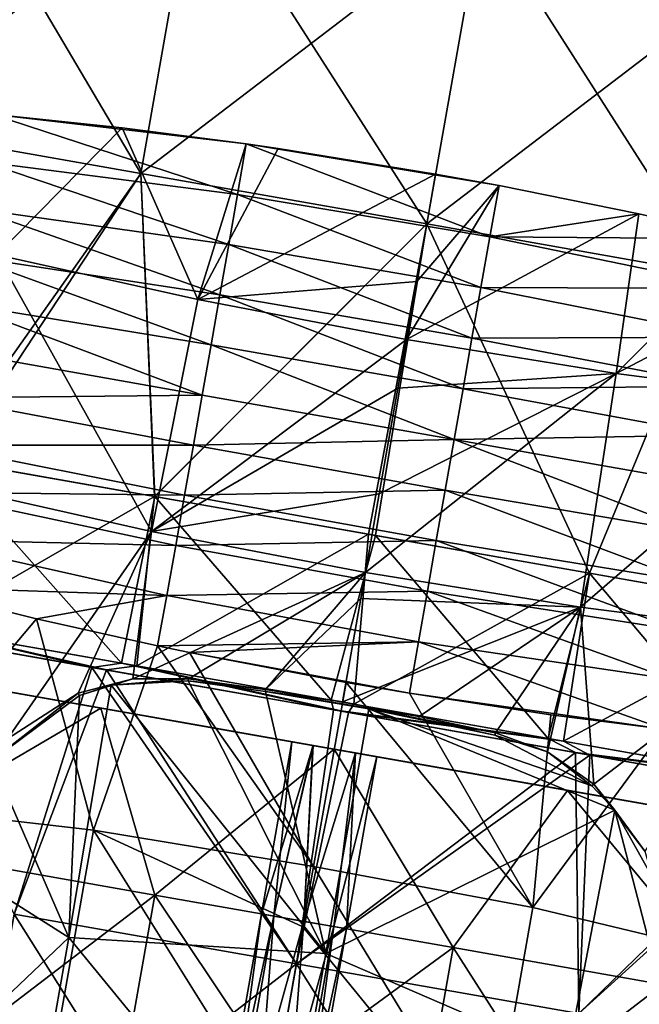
# Model space of a CAD drawing. Extents: x -65 to 803, y -691 to 80.
# Tile 218 of 256: x 669 to 690, y -463 to -429. Entities that reach past the tile are written whole.
import ezdxf

# ---------------------------------------------------------------- set-up
doc = ezdxf.new("R2010")
doc.units = 0
doc.header["$LTSCALE"] = 101.851852
for name, color, linetype in [('1', 7, 'CONTINUOUS'), ('11', 7, 'CONTINUOUS'), ('12', 7, 'CONTINUOUS'), ('13', 7, 'CONTINUOUS'), ('14', 7, 'CONTINUOUS'), ('15', 7, 'CONTINUOUS'), ('17', 7, 'CONTINUOUS'), ('19', 7, 'CONTINUOUS'), ('2', 7, 'CONTINUOUS'), ('20', 7, 'CONTINUOUS'), ('3', 7, 'CONTINUOUS'), ('4', 7, 'CONTINUOUS'), ('48', 7, 'CONTINUOUS'), ('49', 7, 'CONTINUOUS'), ('5', 7, 'CONTINUOUS'), ('50', 7, 'CONTINUOUS'), ('51', 7, 'CONTINUOUS'), ('53', 7, 'CONTINUOUS'), ('6', 7, 'CONTINUOUS'), ('7', 7, 'CONTINUOUS'), ('8', 7, 'CONTINUOUS')]:
    doc.layers.add(name, color=color, linetype=linetype)

msp = doc.modelspace()

# ---------------------------------------------------------------- linework, layer by layer
at = {"layer": '1', "linetype": 'CONTINUOUS'}
for points in [[(663.268, -449.859, 34.606), (671.233, -451.264, 37.484), (665.338, -449.9, 35.558), (663.268, -449.859, 34.606)], [(665.338, -449.9, 35.558), (671.233, -451.264, 37.484), (672.261, -451.121, 37.728), (665.338, -449.9, 35.558)], [(671.233, -451.264, 37.484), (679.627, -452.744, 38.499), (672.261, -451.121, 37.728), (671.233, -451.264, 37.484)], [(672.261, -451.121, 37.728), (679.627, -452.744, 38.499), (679.549, -452.406, 38.524), (672.261, -451.121, 37.728)], [(679.549, -452.406, 38.524), (679.627, -452.744, 38.499), (687.083, -453.734, 37.837), (679.549, -452.406, 38.524)], [(679.627, -452.744, 38.499), (688.034, -454.226, 37.6), (687.083, -453.734, 37.837), (679.627, -452.744, 38.499)], [(687.083, -453.734, 37.837), (688.034, -454.226, 37.6), (694.458, -455.035, 35.593), (687.083, -453.734, 37.837)], [(688.034, -454.226, 37.6), (696.036, -455.637, 34.832), (694.458, -455.035, 35.593), (688.034, -454.226, 37.6)]]:
    msp.add_3dface(points, dxfattribs=at)
at = {"layer": '11', "linetype": 'CONTINUOUS'}
for points in [[(663.848, -451.319, 33.339), (671.543, -452.676, 36.072), (663.461, -457.419, 33.656), (663.848, -451.319, 33.339)], [(663.461, -457.419, 33.656), (671.543, -452.676, 36.072), (673.412, -459.173, 36.623), (663.461, -457.419, 33.656)], [(671.543, -452.676, 36.072), (679.65, -454.106, 37), (673.412, -459.173, 36.623), (671.543, -452.676, 36.072)], [(673.412, -459.173, 36.623), (679.65, -454.106, 37), (683.783, -461.002, 36.623), (673.412, -459.173, 36.623)], [(679.65, -454.106, 37), (687.763, -455.536, 36.072), (683.783, -461.002, 36.623), (679.65, -454.106, 37)], [(683.783, -461.002, 36.623), (687.763, -455.536, 36.072), (693.734, -462.757, 33.656), (683.783, -461.002, 36.623)], [(687.763, -455.536, 36.072), (695.464, -456.894, 33.335), (693.734, -462.757, 33.656), (687.763, -455.536, 36.072)], [(663.461, -457.419, 33.656), (673.412, -459.173, 36.623), (661.554, -468.231, 33.656), (663.461, -457.419, 33.656)], [(661.554, -468.231, 33.656), (673.412, -459.173, 36.623), (671.505, -469.986, 36.623), (661.554, -468.231, 33.656)], [(673.412, -459.173, 36.623), (683.783, -461.002, 36.623), (671.505, -469.986, 36.623), (673.412, -459.173, 36.623)], [(671.505, -469.986, 36.623), (683.783, -461.002, 36.623), (681.877, -471.814, 36.623), (671.505, -469.986, 36.623)], [(683.783, -461.002, 36.623), (693.734, -462.757, 33.656), (681.877, -471.814, 36.623), (683.783, -461.002, 36.623)], [(681.877, -471.814, 36.623), (693.734, -462.757, 33.656), (691.828, -473.569, 33.656), (681.877, -471.814, 36.623)]]:
    msp.add_3dface(points, dxfattribs=at)
at = {"layer": '12', "linetype": 'CONTINUOUS'}
for points in [[(663.84, -451.318, -33.335), (663.461, -457.419, -33.656), (671.542, -452.676, -36.072), (663.84, -451.318, -33.335)], [(663.461, -457.419, -33.656), (673.412, -459.173, -36.623), (671.542, -452.676, -36.072), (663.461, -457.419, -33.656)], [(671.542, -452.676, -36.072), (673.412, -459.173, -36.623), (679.655, -454.107, -37), (671.542, -452.676, -36.072)], [(673.412, -459.173, -36.623), (683.783, -461.002, -36.623), (679.655, -454.107, -37), (673.412, -459.173, -36.623)], [(679.655, -454.107, -37), (683.783, -461.002, -36.623), (687.761, -455.536, -36.072), (679.655, -454.107, -37)], [(683.783, -461.002, -36.623), (693.734, -462.757, -33.656), (687.761, -455.536, -36.072), (683.783, -461.002, -36.623)], [(687.761, -455.536, -36.072), (693.734, -462.757, -33.656), (695.456, -456.893, -33.339), (687.761, -455.536, -36.072)], [(671.505, -469.986, -36.623), (663.461, -457.419, -33.656), (661.554, -468.231, -33.656), (671.505, -469.986, -36.623)], [(673.412, -459.173, -36.623), (663.461, -457.419, -33.656), (671.505, -469.986, -36.623), (673.412, -459.173, -36.623)], [(681.877, -471.814, -36.623), (673.412, -459.173, -36.623), (671.505, -469.986, -36.623), (681.877, -471.814, -36.623)], [(683.783, -461.002, -36.623), (673.412, -459.173, -36.623), (681.877, -471.814, -36.623), (683.783, -461.002, -36.623)], [(691.828, -473.569, -33.656), (683.783, -461.002, -36.623), (681.877, -471.814, -36.623), (691.828, -473.569, -33.656)], [(693.734, -462.757, -33.656), (683.783, -461.002, -36.623), (691.828, -473.569, -33.656), (693.734, -462.757, -33.656)]]:
    msp.add_3dface(points, dxfattribs=at)
at = {"layer": '13', "linetype": 'CONTINUOUS'}
for points in [[(658.521, -450.38, 17.884), (664.365, -451.411, 6.905), (669.086, -452.243, 17.884), (658.521, -450.38, 17.884)], [(658.521, -450.38, 17.884), (669.086, -452.243, 17.884), (665.984, -451.696, 28.863), (658.521, -450.38, 17.884)], [(663.84, -451.318, -33.335), (671.542, -452.676, -36.072), (664.309, -451.401, -26.032), (663.84, -451.318, -33.335)], [(671.543, -452.676, 36.072), (663.848, -451.319, 33.339), (665.984, -451.696, 28.863), (671.543, -452.676, 36.072)], [(664.23, -451.387, -4.074), (674.511, -453.2, -4.074), (664.365, -451.411, 6.905), (664.23, -451.387, -4.074)], [(674.511, -453.2, -4.074), (664.23, -451.387, -4.074), (665.435, -451.599, -15.053), (674.511, -453.2, -4.074)], [(671.542, -452.676, -36.072), (674.538, -453.204, -26.032), (664.309, -451.401, -26.032), (671.542, -452.676, -36.072)], [(674.538, -453.204, -26.032), (665.435, -451.599, -15.053), (664.309, -451.401, -26.032), (674.538, -453.204, -26.032)], [(664.365, -451.411, 6.905), (674.511, -453.2, -4.074), (674.557, -453.208, 6.905), (664.365, -451.411, 6.905)], [(664.365, -451.411, 6.905), (674.557, -453.208, 6.905), (669.086, -452.243, 17.884), (664.365, -451.411, 6.905)], [(674.913, -453.27, -15.053), (674.511, -453.2, -4.074), (665.435, -451.599, -15.053), (674.913, -453.27, -15.053)], [(674.913, -453.27, -15.053), (665.435, -451.599, -15.053), (674.538, -453.204, -26.032), (674.913, -453.27, -15.053)], [(671.543, -452.676, 36.072), (665.984, -451.696, 28.863), (675.097, -453.303, 28.863), (671.543, -452.676, 36.072)], [(665.984, -451.696, 28.863), (669.086, -452.243, 17.884), (675.097, -453.303, 28.863), (665.984, -451.696, 28.863)], [(669.086, -452.243, 17.884), (674.557, -453.208, 6.905), (679.652, -454.106, 17.884), (669.086, -452.243, 17.884)], [(669.086, -452.243, 17.884), (679.652, -454.106, 17.884), (675.097, -453.303, 28.863), (669.086, -452.243, 17.884)], [(671.542, -452.676, -36.072), (679.655, -454.107, -37), (674.538, -453.204, -26.032), (671.542, -452.676, -36.072)], [(679.65, -454.106, 37), (671.543, -452.676, 36.072), (675.097, -453.303, 28.863), (679.65, -454.106, 37)], [(684.793, -455.013, -4.074), (674.511, -453.2, -4.074), (684.391, -454.942, -15.053), (684.793, -455.013, -4.074)], [(674.511, -453.2, -4.074), (684.793, -455.013, -4.074), (678.917, -453.977, -1.301), (674.511, -453.2, -4.074)], [(674.557, -453.208, 6.905), (674.511, -453.2, -4.074), (678.175, -453.846), (674.557, -453.208, 6.905)], [(684.391, -454.942, -15.053), (674.511, -453.2, -4.074), (674.913, -453.27, -15.053), (684.391, -454.942, -15.053)], [(678.175, -453.846), (674.511, -453.2, -4.074), (678.917, -453.977, -1.301), (678.175, -453.846)], [(679.655, -454.107, -37), (684.766, -455.008, -26.032), (674.538, -453.204, -26.032), (679.655, -454.107, -37)], [(684.766, -455.008, -26.032), (674.913, -453.27, -15.053), (674.538, -453.204, -26.032), (684.766, -455.008, -26.032)], [(674.557, -453.208, 6.905), (684.749, -455.005, 6.905), (679.652, -454.106, 17.884), (674.557, -453.208, 6.905)], [(684.749, -455.005, 6.905), (674.557, -453.208, 6.905), (680.387, -454.236, 1.301), (684.749, -455.005, 6.905)], [(680.387, -454.236, 1.301), (674.557, -453.208, 6.905), (678.912, -453.976, 1.298), (680.387, -454.236, 1.301)], [(678.912, -453.976, 1.298), (674.557, -453.208, 6.905), (678.175, -453.846), (678.912, -453.976, 1.298)], [(684.391, -454.942, -15.053), (674.913, -453.27, -15.053), (684.766, -455.008, -26.032), (684.391, -454.942, -15.053)], [(679.65, -454.106, 37), (675.097, -453.303, 28.863), (684.21, -454.91, 28.863), (679.65, -454.106, 37)], [(675.097, -453.303, 28.863), (679.652, -454.106, 17.884), (684.21, -454.91, 28.863), (675.097, -453.303, 28.863)], [(678.917, -453.977, -1.301), (684.793, -455.013, -4.074), (680.393, -454.237, -1.298), (678.917, -453.977, -1.301)], [(687.763, -455.536, 36.072), (679.65, -454.106, 37), (684.21, -454.91, 28.863), (687.763, -455.536, 36.072)], [(679.652, -454.106, 17.884), (684.749, -455.005, 6.905), (690.217, -455.969, 17.884), (679.652, -454.106, 17.884)], [(679.652, -454.106, 17.884), (690.217, -455.969, 17.884), (684.21, -454.91, 28.863), (679.652, -454.106, 17.884)], [(679.655, -454.107, -37), (687.761, -455.536, -36.072), (684.766, -455.008, -26.032), (679.655, -454.107, -37)], [(681.129, -454.367), (684.749, -455.005, 6.905), (680.387, -454.236, 1.301), (681.129, -454.367)], [(684.793, -455.013, -4.074), (681.129, -454.367), (680.393, -454.237, -1.298), (684.793, -455.013, -4.074)], [(684.793, -455.013, -4.074), (684.749, -455.005, 6.905), (681.129, -454.367), (684.793, -455.013, -4.074)], [(687.763, -455.536, 36.072), (684.21, -454.91, 28.863), (693.322, -456.516, 28.863), (687.763, -455.536, 36.072)], [(684.21, -454.91, 28.863), (690.217, -455.969, 17.884), (693.322, -456.516, 28.863), (684.21, -454.91, 28.863)], [(693.869, -456.613, -15.053), (684.793, -455.013, -4.074), (684.391, -454.942, -15.053), (693.869, -456.613, -15.053)], [(693.869, -456.613, -15.053), (684.391, -454.942, -15.053), (684.766, -455.008, -26.032), (693.869, -456.613, -15.053)], [(684.749, -455.005, 6.905), (684.793, -455.013, -4.074), (694.94, -456.802, 6.905), (684.749, -455.005, 6.905)], [(684.749, -455.005, 6.905), (694.94, -456.802, 6.905), (690.217, -455.969, 17.884), (684.749, -455.005, 6.905)], [(687.761, -455.536, -36.072), (694.995, -456.811, -26.032), (684.766, -455.008, -26.032), (687.761, -455.536, -36.072)], [(694.995, -456.811, -26.032), (693.869, -456.613, -15.053), (684.766, -455.008, -26.032), (694.995, -456.811, -26.032)], [(684.793, -455.013, -4.074), (695.074, -456.825, -4.074), (694.94, -456.802, 6.905), (684.793, -455.013, -4.074)], [(695.074, -456.825, -4.074), (684.793, -455.013, -4.074), (693.869, -456.613, -15.053), (695.074, -456.825, -4.074)], [(687.761, -455.536, -36.072), (695.456, -456.893, -33.339), (694.995, -456.811, -26.032), (687.761, -455.536, -36.072)], [(695.464, -456.894, 33.335), (687.763, -455.536, 36.072), (693.322, -456.516, 28.863), (695.464, -456.894, 33.335)], [(690.217, -455.969, 17.884), (694.94, -456.802, 6.905), (700.783, -457.832, 17.884), (690.217, -455.969, 17.884)], [(690.217, -455.969, 17.884), (700.783, -457.832, 17.884), (693.322, -456.516, 28.863), (690.217, -455.969, 17.884)]]:
    msp.add_3dface(points, dxfattribs=at)
at = {"layer": '14', "linetype": 'CONTINUOUS'}
for points in [[(678.175, -453.846), (678.917, -453.977, -1.301), (677.12, -459.827), (678.175, -453.846)], [(678.917, -453.977, -1.301), (677.553, -459.904, -1.061), (677.12, -459.827), (678.917, -453.977, -1.301)], [(678.917, -453.977, -1.301), (678.598, -460.088, -1.5), (677.553, -459.904, -1.061), (678.917, -453.977, -1.301)], [(678.917, -453.977, -1.301), (680.393, -454.237, -1.298), (678.598, -460.088, -1.5), (678.917, -453.977, -1.301)], [(680.393, -454.237, -1.298), (679.642, -460.272, -1.061), (678.598, -460.088, -1.5), (680.393, -454.237, -1.298)], [(680.393, -454.237, -1.298), (681.129, -454.367), (679.642, -460.272, -1.061), (680.393, -454.237, -1.298)], [(681.129, -454.367), (680.075, -460.348), (679.642, -460.272, -1.061), (681.129, -454.367)], [(677.553, -459.904, -1.061), (675.214, -470.64), (677.12, -459.827), (677.553, -459.904, -1.061)], [(675.646, -470.716, -1.061), (675.214, -470.64), (677.553, -459.904, -1.061), (675.646, -470.716, -1.061)], [(678.598, -460.088, -1.5), (675.646, -470.716, -1.061), (677.553, -459.904, -1.061), (678.598, -460.088, -1.5)], [(676.691, -470.9, -1.5), (675.646, -470.716, -1.061), (678.598, -460.088, -1.5), (676.691, -470.9, -1.5)], [(679.642, -460.272, -1.061), (676.691, -470.9, -1.5), (678.598, -460.088, -1.5), (679.642, -460.272, -1.061)], [(677.736, -471.084, -1.061), (676.691, -470.9, -1.5), (679.642, -460.272, -1.061), (677.736, -471.084, -1.061)], [(680.075, -460.348), (677.736, -471.084, -1.061), (679.642, -460.272, -1.061), (680.075, -460.348)], [(678.168, -471.16), (677.736, -471.084, -1.061), (680.075, -460.348), (678.168, -471.16)]]:
    msp.add_3dface(points, dxfattribs=at)
at = {"layer": '15', "linetype": 'CONTINUOUS'}
for points in [[(678.175, -453.846), (677.12, -459.827), (677.553, -459.904, 1.061), (678.175, -453.846)], [(678.912, -453.976, 1.298), (678.175, -453.846), (677.553, -459.904, 1.061), (678.912, -453.976, 1.298)], [(678.912, -453.976, 1.298), (677.553, -459.904, 1.061), (678.598, -460.088, 1.5), (678.912, -453.976, 1.298)], [(680.387, -454.236, 1.301), (678.912, -453.976, 1.298), (678.598, -460.088, 1.5), (680.387, -454.236, 1.301)], [(680.387, -454.236, 1.301), (678.598, -460.088, 1.5), (679.642, -460.272, 1.061), (680.387, -454.236, 1.301)], [(680.075, -460.348), (680.387, -454.236, 1.301), (679.642, -460.272, 1.061), (680.075, -460.348)], [(681.129, -454.367), (680.387, -454.236, 1.301), (680.075, -460.348), (681.129, -454.367)], [(677.12, -459.827), (675.214, -470.64), (675.646, -470.716, 1.061), (677.12, -459.827)], [(677.12, -459.827), (675.646, -470.716, 1.061), (677.553, -459.904, 1.061), (677.12, -459.827)], [(675.646, -470.716, 1.061), (676.691, -470.9, 1.5), (677.553, -459.904, 1.061), (675.646, -470.716, 1.061)], [(677.553, -459.904, 1.061), (676.691, -470.9, 1.5), (678.598, -460.088, 1.5), (677.553, -459.904, 1.061)], [(676.691, -470.9, 1.5), (677.736, -471.084, 1.061), (678.598, -460.088, 1.5), (676.691, -470.9, 1.5)], [(678.598, -460.088, 1.5), (677.736, -471.084, 1.061), (679.642, -460.272, 1.061), (678.598, -460.088, 1.5)], [(677.736, -471.084, 1.061), (678.168, -471.16), (679.642, -460.272, 1.061), (677.736, -471.084, 1.061)], [(678.168, -471.16), (680.075, -460.348), (679.642, -460.272, 1.061), (678.168, -471.16)]]:
    msp.add_3dface(points, dxfattribs=at)
at = {"layer": '17', "color": 7, "linetype": 'CONTINUOUS'}
for points in [[(671.903, -451.887, -44.7), (679.357, -461.206, -44.7), (670.428, -460.651, -44.7), (671.903, -451.887, -44.7)], [(671.903, -451.887, -44.7), (670.428, -460.651, -44.7), (670.805, -452.238, -44.7), (671.903, -451.887, -44.7)], [(674.576, -451.735, -44.7), (679.357, -461.206, -44.7), (671.903, -451.887, -44.7), (674.576, -451.735, -44.7)], [(677.258, -452.096, -44.7), (679.357, -461.206, -44.7), (674.576, -451.735, -44.7), (677.258, -452.096, -44.7)], [(670.805, -452.238, -44.7), (670.428, -460.651, -44.7), (667.756, -454.498, -44.7), (670.805, -452.238, -44.7)], [(680.857, -452.698, -44.7), (679.357, -461.206, -44.7), (677.258, -452.096, -44.7), (680.857, -452.698, -44.7)], [(679.93, -452.53, -44.7), (680.857, -452.698, -44.7), (677.258, -452.096, -44.7), (679.93, -452.53, -44.7)], [(680.857, -452.698, -44.7), (689.407, -456.221, -44.7), (679.357, -461.206, -44.7), (680.857, -452.698, -44.7)], [(688.605, -455.377, -44.7), (689.407, -456.221, -44.7), (680.857, -452.698, -44.7), (688.605, -455.377, -44.7)], [(685.234, -453.614, -44.7), (688.605, -455.377, -44.7), (680.857, -452.698, -44.7), (685.234, -453.614, -44.7)], [(682.589, -453.036, -44.7), (685.234, -453.614, -44.7), (680.857, -452.698, -44.7), (682.589, -453.036, -44.7)], [(667.756, -454.498, -44.7), (670.428, -460.651, -44.7), (666.178, -457.96, -44.7), (667.756, -454.498, -44.7)], [(689.407, -456.221, -44.7), (687.744, -464.829, -44.7), (679.357, -461.206, -44.7), (689.407, -456.221, -44.7)], [(689.407, -456.221, -44.7), (690.995, -462.336, -44.7), (687.744, -464.829, -44.7), (689.407, -456.221, -44.7)], [(690.697, -458.544, -44.7), (690.995, -462.336, -44.7), (689.407, -456.221, -44.7), (690.697, -458.544, -44.7)], [(666.178, -457.96, -44.7), (670.428, -460.651, -44.7), (664.752, -466.052, -44.7), (666.178, -457.96, -44.7)], [(670.428, -460.651, -44.7), (668.918, -469.215, -44.7), (664.752, -466.052, -44.7), (670.428, -460.651, -44.7)], [(670.428, -460.651, -44.7), (677.858, -469.705, -44.7), (668.918, -469.215, -44.7), (670.428, -460.651, -44.7)], [(679.357, -461.206, -44.7), (677.858, -469.705, -44.7), (670.428, -460.651, -44.7), (679.357, -461.206, -44.7)], [(679.357, -461.206, -44.7), (687.744, -464.829, -44.7), (677.858, -469.705, -44.7), (679.357, -461.206, -44.7)], [(690.995, -462.336, -44.7), (689.569, -470.428, -44.7), (687.744, -464.829, -44.7), (690.995, -462.336, -44.7)]]:
    msp.add_3dface(points, dxfattribs=at)
at = {"layer": '19', "color": 7, "linetype": 'CONTINUOUS'}
for points in [[(672.282, -432.516, -40.739), (667.929, -436.927, -39.62), (667.744, -432.042, -39.227), (672.282, -432.516, -40.739)], [(674.915, -438.485, -41.55), (667.929, -436.927, -39.62), (672.282, -432.516, -40.739), (674.915, -438.485, -41.55)], [(676.592, -433.075, -41.67), (674.915, -438.485, -41.55), (672.282, -432.516, -40.739), (676.592, -433.075, -41.67)], [(677.709, -433.236, -41.835), (674.915, -438.485, -41.55), (676.592, -433.075, -41.67), (677.709, -433.236, -41.835)], [(683.176, -434.121, -42.2), (674.915, -438.485, -41.55), (677.709, -433.236, -41.835), (683.176, -434.121, -42.2)], [(682.517, -437.86, -42.2), (674.915, -438.485, -41.55), (683.176, -434.121, -42.2), (682.517, -437.86, -42.2)], [(673.298, -446.537, -41.515), (666.141, -444.935, -39.482), (667.929, -436.927, -39.62), (673.298, -446.537, -41.515)], [(674.915, -438.485, -41.55), (673.298, -446.537, -41.515), (667.929, -436.927, -39.62), (674.915, -438.485, -41.55)], [(682.162, -439.872, -42.2), (674.915, -438.485, -41.55), (682.517, -437.86, -42.2), (682.162, -439.872, -42.2)], [(682.162, -439.872, -42.2), (673.298, -446.537, -41.515), (674.915, -438.485, -41.55), (682.162, -439.872, -42.2)], [(681.864, -441.563, -42.2), (673.298, -446.537, -41.515), (682.162, -439.872, -42.2), (681.864, -441.563, -42.2)], [(681.217, -445.232, -42.2), (673.298, -446.537, -41.515), (681.864, -441.563, -42.2), (681.217, -445.232, -42.2)], [(673.298, -446.537, -41.515), (668.301, -453.746, -40.675), (666.141, -444.935, -39.482), (673.298, -446.537, -41.515)], [(680.736, -447.961, -42.2), (673.298, -446.537, -41.515), (681.217, -445.232, -42.2), (680.736, -447.961, -42.2)], [(668.301, -453.746, -40.675), (673.298, -446.537, -41.515), (670.754, -452.16, -41.207), (668.301, -453.746, -40.675)], [(670.754, -452.16, -41.207), (673.298, -446.537, -41.515), (672.649, -451.665, -41.56), (670.754, -452.16, -41.207)], [(673.298, -446.537, -41.515), (680.736, -447.961, -42.2), (672.649, -451.665, -41.56), (673.298, -446.537, -41.515)], [(680.736, -447.961, -42.2), (674.585, -451.661, -41.851), (672.649, -451.665, -41.56), (680.736, -447.961, -42.2)], [(677.264, -452.029, -42.112), (674.585, -451.661, -41.851), (680.736, -447.961, -42.2), (677.264, -452.029, -42.112)], [(680.576, -448.866, -42.2), (677.264, -452.029, -42.112), (680.736, -447.961, -42.2), (680.576, -448.866, -42.2)], [(664.85, -448.465, 39.228), (663.833, -456.062, 39.352), (669.308, -449.579, 40.748), (664.85, -448.465, 39.228)], [(679.941, -452.466, -42.2), (677.264, -452.029, -42.112), (680.576, -448.866, -42.2), (679.941, -452.466, -42.2)], [(663.833, -456.062, 39.352), (671.285, -456.92, 41.482), (669.308, -449.579, 40.748), (663.833, -456.062, 39.352)], [(669.308, -449.579, 40.748), (671.285, -456.92, 41.482), (673.514, -450.52, 41.67), (669.308, -449.579, 40.748)], [(671.285, -456.92, 41.482), (678.934, -458.181, 42.2), (673.514, -450.52, 41.67), (671.285, -456.92, 41.482)], [(673.514, -450.52, 41.67), (678.934, -458.181, 42.2), (674.625, -450.751, 41.835), (673.514, -450.52, 41.67)], [(678.934, -458.181, 42.2), (680.061, -451.788, 42.2), (674.625, -450.751, 41.835), (678.934, -458.181, 42.2)], [(669.766, -465.528, 41.482), (663.833, -456.062, 39.352), (662.338, -464.535, 39.352), (669.766, -465.528, 41.482)], [(671.285, -456.92, 41.482), (663.833, -456.062, 39.352), (669.766, -465.528, 41.482), (671.285, -456.92, 41.482)], [(677.425, -466.739, 42.2), (671.285, -456.92, 41.482), (669.766, -465.528, 41.482), (677.425, -466.739, 42.2)], [(678.934, -458.181, 42.2), (671.285, -456.92, 41.482), (678.565, -460.274, 42.2), (678.934, -458.181, 42.2)], [(678.565, -460.274, 42.2), (671.285, -456.92, 41.482), (677.425, -466.739, 42.2), (678.565, -460.274, 42.2)]]:
    msp.add_3dface(points, dxfattribs=at)
at = {"layer": '2', "linetype": 'CONTINUOUS'}
for points in [[(671.233, -451.264, 37.484), (663.268, -449.859, 34.606), (668.524, -459.835, 37.188), (671.233, -451.264, 37.484)], [(678.337, -461.565, 38.5), (671.233, -451.264, 37.484), (668.524, -459.835, 37.188), (678.337, -461.565, 38.5)], [(679.627, -452.744, 38.499), (671.233, -451.264, 37.484), (678.337, -461.565, 38.5), (679.627, -452.744, 38.499)], [(688.034, -454.226, 37.6), (679.627, -452.744, 38.499), (678.337, -461.565, 38.5), (688.034, -454.226, 37.6)], [(688.15, -463.295, 37.188), (688.034, -454.226, 37.6), (678.337, -461.565, 38.5), (688.15, -463.295, 37.188)], [(696.036, -455.637, 34.832), (688.034, -454.226, 37.6), (688.15, -463.295, 37.188), (696.036, -455.637, 34.832)], [(697.295, -464.908, 33.342), (696.036, -455.637, 34.832), (688.15, -463.295, 37.188), (697.295, -464.908, 33.342)], [(668.524, -459.835, 37.188), (666.617, -470.647, 37.188), (676.431, -472.377, 38.5), (668.524, -459.835, 37.188)], [(678.337, -461.565, 38.5), (668.524, -459.835, 37.188), (676.431, -472.377, 38.5), (678.337, -461.565, 38.5)], [(678.337, -461.565, 38.5), (676.431, -472.377, 38.5), (686.244, -474.108, 37.188), (678.337, -461.565, 38.5)], [(688.15, -463.295, 37.188), (678.337, -461.565, 38.5), (686.244, -474.108, 37.188), (688.15, -463.295, 37.188)]]:
    msp.add_3dface(points, dxfattribs=at)
at = {"layer": '20', "color": 7, "linetype": 'CONTINUOUS'}
for points in [[(682.517, -437.86, -42.2), (683.176, -434.121, -42.2), (685.381, -434.523, -42.14), (682.517, -437.86, -42.2)], [(682.162, -439.872, -42.2), (682.517, -437.86, -42.2), (685.381, -434.523, -42.14), (682.162, -439.872, -42.2)], [(690.232, -435.499, -41.583), (682.162, -439.872, -42.2), (685.381, -434.523, -42.14), (690.232, -435.499, -41.583)], [(689.451, -441.048, -41.549), (682.162, -439.872, -42.2), (690.232, -435.499, -41.583), (689.451, -441.048, -41.549)], [(694.121, -436.376, -40.695), (689.451, -441.048, -41.549), (690.232, -435.499, -41.583), (694.121, -436.376, -40.695)], [(697.04, -437.095, -39.75), (689.451, -441.048, -41.549), (694.121, -436.376, -40.695), (697.04, -437.095, -39.75)], [(696.552, -441.973, -39.617), (689.451, -441.048, -41.549), (697.04, -437.095, -39.75), (696.552, -441.973, -39.617)], [(681.864, -441.563, -42.2), (682.162, -439.872, -42.2), (689.451, -441.048, -41.549), (681.864, -441.563, -42.2)], [(680.736, -447.961, -42.2), (681.217, -445.232, -42.2), (689.451, -441.048, -41.549), (680.736, -447.961, -42.2)], [(680.736, -447.961, -42.2), (689.451, -441.048, -41.549), (688.211, -449.166, -41.515), (680.736, -447.961, -42.2)], [(681.217, -445.232, -42.2), (681.864, -441.563, -42.2), (689.451, -441.048, -41.549), (681.217, -445.232, -42.2)], [(689.451, -441.048, -41.549), (696.552, -441.973, -39.617), (688.211, -449.166, -41.515), (689.451, -441.048, -41.549)], [(688.211, -449.166, -41.515), (696.552, -441.973, -39.617), (695.483, -450.109, -39.484), (688.211, -449.166, -41.515)], [(680.576, -448.866, -42.2), (680.736, -447.961, -42.2), (688.211, -449.166, -41.515), (680.576, -448.866, -42.2)], [(679.941, -452.466, -42.2), (680.576, -448.866, -42.2), (688.211, -449.166, -41.515), (679.941, -452.466, -42.2)], [(679.941, -452.466, -42.2), (688.211, -449.166, -41.515), (682.605, -452.97, -42.113), (679.941, -452.466, -42.2)], [(682.605, -452.97, -42.113), (688.211, -449.166, -41.515), (685.251, -453.542, -41.851), (682.605, -452.97, -42.113)], [(685.251, -453.542, -41.851), (688.211, -449.166, -41.515), (687.06, -454.203, -41.561), (685.251, -453.542, -41.851)], [(687.06, -454.203, -41.561), (688.211, -449.166, -41.515), (688.675, -455.317, -41.208), (687.06, -454.203, -41.561)], [(688.211, -449.166, -41.515), (695.483, -450.109, -39.484), (688.675, -455.317, -41.208), (688.211, -449.166, -41.515)], [(695.483, -450.109, -39.484), (690.441, -457.648, -40.675), (688.675, -455.317, -41.208), (695.483, -450.109, -39.484)], [(680.061, -451.788, 42.2), (678.934, -458.181, 42.2), (686.553, -459.612, 41.482), (680.061, -451.788, 42.2)], [(680.061, -451.788, 42.2), (686.553, -459.612, 41.482), (682.27, -452.165, 42.141), (680.061, -451.788, 42.2)], [(682.27, -452.165, 42.141), (686.553, -459.612, 41.482), (687.18, -452.91, 41.58), (682.27, -452.165, 42.141)], [(687.18, -452.91, 41.58), (686.553, -459.612, 41.482), (691.115, -453.413, 40.695), (687.18, -452.91, 41.58)], [(686.553, -459.612, 41.482), (693.849, -461.355, 39.352), (691.115, -453.413, 40.695), (686.553, -459.612, 41.482)], [(678.934, -458.181, 42.2), (678.565, -460.274, 42.2), (685.035, -468.221, 41.482), (678.934, -458.181, 42.2)], [(686.553, -459.612, 41.482), (678.934, -458.181, 42.2), (685.035, -468.221, 41.482), (686.553, -459.612, 41.482)], [(693.849, -461.355, 39.352), (686.553, -459.612, 41.482), (685.035, -468.221, 41.482), (693.849, -461.355, 39.352)], [(678.565, -460.274, 42.2), (677.425, -466.739, 42.2), (685.035, -468.221, 41.482), (678.565, -460.274, 42.2)], [(692.356, -469.828, 39.352), (693.849, -461.355, 39.352), (685.035, -468.221, 41.482), (692.356, -469.828, 39.352)]]:
    msp.add_3dface(points, dxfattribs=at)
at = {"layer": '3', "linetype": 'CONTINUOUS'}
for points in [[(671.735, -451.352, -37.6), (668.524, -459.835, -37.188), (663.733, -449.941, -34.832), (671.735, -451.352, -37.6)], [(678.337, -461.565, -38.5), (668.524, -459.835, -37.188), (671.735, -451.352, -37.6), (678.337, -461.565, -38.5)], [(680.142, -452.835, -38.499), (678.337, -461.565, -38.5), (671.735, -451.352, -37.6), (680.142, -452.835, -38.499)], [(688.536, -454.315, -37.484), (678.337, -461.565, -38.5), (680.142, -452.835, -38.499), (688.536, -454.315, -37.484)], [(688.15, -463.295, -37.188), (678.337, -461.565, -38.5), (688.536, -454.315, -37.484), (688.15, -463.295, -37.188)], [(696.501, -455.719, -34.606), (688.15, -463.295, -37.188), (688.536, -454.315, -37.484), (696.501, -455.719, -34.606)], [(697.295, -464.908, -33.342), (688.15, -463.295, -37.188), (696.501, -455.719, -34.606), (697.295, -464.908, -33.342)], [(668.524, -459.835, -37.188), (678.337, -461.565, -38.5), (666.617, -470.647, -37.188), (668.524, -459.835, -37.188)], [(678.337, -461.565, -38.5), (676.431, -472.377, -38.5), (666.617, -470.647, -37.188), (678.337, -461.565, -38.5)], [(678.337, -461.565, -38.5), (688.15, -463.295, -37.188), (676.431, -472.377, -38.5), (678.337, -461.565, -38.5)]]:
    msp.add_3dface(points, dxfattribs=at)
at = {"layer": '4', "linetype": 'CONTINUOUS'}
for points in [[(671.735, -451.352, -37.6), (663.733, -449.941, -34.832), (665.422, -449.915, -35.593), (671.735, -451.352, -37.6)], [(672.796, -451.215, -37.837), (671.735, -451.352, -37.6), (665.422, -449.915, -35.593), (672.796, -451.215, -37.837)], [(680.142, -452.835, -38.499), (671.735, -451.352, -37.6), (672.796, -451.215, -37.837), (680.142, -452.835, -38.499)], [(680.33, -452.544, -38.524), (680.142, -452.835, -38.499), (672.796, -451.215, -37.837), (680.33, -452.544, -38.524)], [(687.618, -453.829, -37.728), (680.142, -452.835, -38.499), (680.33, -452.544, -38.524), (687.618, -453.829, -37.728)], [(688.536, -454.315, -37.484), (680.142, -452.835, -38.499), (687.618, -453.829, -37.728), (688.536, -454.315, -37.484)], [(694.542, -455.05, -35.558), (688.536, -454.315, -37.484), (687.618, -453.829, -37.728), (694.542, -455.05, -35.558)], [(696.501, -455.719, -34.606), (688.536, -454.315, -37.484), (694.542, -455.05, -35.558), (696.501, -455.719, -34.606)]]:
    msp.add_3dface(points, dxfattribs=at)
at = {"layer": '48', "color": 7, "linetype": 'CONTINUOUS'}
for points in [[(676.294, -434.831, -33.289), (667.744, -432.042, -39.227), (667.468, -433.694, -31.348), (676.294, -434.831, -33.289)], [(676.592, -433.075, -41.67), (672.282, -432.516, -40.739), (667.744, -432.042, -39.227), (676.592, -433.075, -41.67)], [(676.592, -433.075, -41.67), (667.744, -432.042, -39.227), (676.294, -434.831, -33.289), (676.592, -433.075, -41.67)], [(676.592, -433.075, -41.67), (676.294, -434.831, -33.289), (685.059, -436.308, -33.607), (676.592, -433.075, -41.67)], [(677.709, -433.236, -41.835), (676.592, -433.075, -41.67), (685.381, -434.523, -42.14), (677.709, -433.236, -41.835)], [(685.381, -434.523, -42.14), (676.592, -433.075, -41.67), (685.059, -436.308, -33.607), (685.381, -434.523, -42.14)], [(683.176, -434.121, -42.2), (677.709, -433.236, -41.835), (685.381, -434.523, -42.14), (683.176, -434.121, -42.2)], [(667.179, -435.334, -23.511), (675.986, -436.573, -24.966), (667.468, -433.694, -31.348), (667.179, -435.334, -23.511)], [(675.986, -436.573, -24.966), (676.294, -434.831, -33.289), (667.468, -433.694, -31.348), (675.986, -436.573, -24.966)], [(676.294, -434.831, -33.289), (675.986, -436.573, -24.966), (684.749, -438.067, -25.205), (676.294, -434.831, -33.289)], [(685.059, -436.308, -33.607), (676.294, -434.831, -33.289), (684.749, -438.067, -25.205), (685.059, -436.308, -33.607)], [(690.232, -435.499, -41.583), (685.381, -434.523, -42.14), (685.059, -436.308, -33.607), (690.232, -435.499, -41.583)], [(666.889, -436.975, -15.673), (675.679, -438.315, -16.644), (667.179, -435.334, -23.511), (666.889, -436.975, -15.673)], [(675.679, -438.315, -16.644), (675.986, -436.573, -24.966), (667.179, -435.334, -23.511), (675.679, -438.315, -16.644)], [(694.121, -436.376, -40.695), (690.232, -435.499, -41.583), (685.059, -436.308, -33.607), (694.121, -436.376, -40.695)], [(685.059, -436.308, -33.607), (684.749, -438.067, -25.205), (693.77, -438.096, -32.44), (685.059, -436.308, -33.607)], [(694.121, -436.376, -40.695), (685.059, -436.308, -33.607), (693.77, -438.096, -32.44), (694.121, -436.376, -40.695)], [(675.986, -436.573, -24.966), (675.679, -438.315, -16.644), (684.439, -439.825, -16.803), (675.986, -436.573, -24.966)], [(684.749, -438.067, -25.205), (675.986, -436.573, -24.966), (684.439, -439.825, -16.803), (684.749, -438.067, -25.205)], [(666.6, -438.615, -7.836), (675.372, -440.057, -8.322), (666.889, -436.975, -15.673), (666.6, -438.615, -7.836)], [(675.372, -440.057, -8.322), (675.679, -438.315, -16.644), (666.889, -436.975, -15.673), (675.372, -440.057, -8.322)], [(684.749, -438.067, -25.205), (684.439, -439.825, -16.803), (693.471, -439.793, -24.33), (684.749, -438.067, -25.205)], [(693.77, -438.096, -32.44), (684.749, -438.067, -25.205), (693.471, -439.793, -24.33), (693.77, -438.096, -32.44)], [(675.679, -438.315, -16.644), (675.372, -440.057, -8.322), (684.129, -441.584, -8.402), (675.679, -438.315, -16.644)], [(684.439, -439.825, -16.803), (675.679, -438.315, -16.644), (684.129, -441.584, -8.402), (684.439, -439.825, -16.803)], [(666.311, -440.256, 0.002), (675.065, -441.799, 0), (666.6, -438.615, -7.836), (666.311, -440.256, 0.002)], [(675.065, -441.799, 0), (675.372, -440.057, -8.322), (666.6, -438.615, -7.836), (675.065, -441.799, 0)], [(684.439, -439.825, -16.803), (684.129, -441.584, -8.402), (693.172, -441.491, -16.22), (684.439, -439.825, -16.803)], [(693.471, -439.793, -24.33), (684.439, -439.825, -16.803), (693.172, -441.491, -16.22), (693.471, -439.793, -24.33)], [(666.022, -441.897, 7.839), (675.065, -441.799, 0), (666.311, -440.256, 0.002), (666.022, -441.897, 7.839)], [(675.372, -440.057, -8.322), (675.065, -441.799, 0), (683.819, -443.343, 0), (675.372, -440.057, -8.322)], [(684.129, -441.584, -8.402), (675.372, -440.057, -8.322), (683.819, -443.343, 0), (684.129, -441.584, -8.402)], [(684.129, -441.584, -8.402), (683.819, -443.343, 0), (692.872, -443.189, -8.11), (684.129, -441.584, -8.402)], [(693.172, -441.491, -16.22), (684.129, -441.584, -8.402), (692.872, -443.189, -8.11), (693.172, -441.491, -16.22)], [(665.732, -443.537, 15.677), (674.758, -443.541, 8.322), (666.022, -441.897, 7.839), (665.732, -443.537, 15.677)], [(674.758, -443.541, 8.322), (675.065, -441.799, 0), (666.022, -441.897, 7.839), (674.758, -443.541, 8.322)], [(675.065, -441.799, 0), (674.758, -443.541, 8.322), (683.819, -443.343, 0), (675.065, -441.799, 0)], [(683.819, -443.343, 0), (674.758, -443.541, 8.322), (683.509, -445.101, 8.401), (683.819, -443.343, 0)], [(683.819, -443.343, 0), (683.509, -445.101, 8.401), (692.274, -446.584, 8.109), (683.819, -443.343, 0)], [(692.872, -443.189, -8.11), (683.819, -443.343, 0), (692.573, -444.886, -0.001), (692.872, -443.189, -8.11)], [(692.573, -444.886, -0.001), (683.819, -443.343, 0), (692.274, -446.584, 8.109), (692.573, -444.886, -0.001)], [(665.443, -445.178, 23.514), (674.451, -445.283, 16.645), (665.732, -443.537, 15.677), (665.443, -445.178, 23.514)], [(674.451, -445.283, 16.645), (674.758, -443.541, 8.322), (665.732, -443.537, 15.677), (674.451, -445.283, 16.645)], [(674.758, -443.541, 8.322), (674.451, -445.283, 16.645), (683.509, -445.101, 8.401), (674.758, -443.541, 8.322)], [(665.154, -446.818, 31.352), (674.143, -447.025, 24.967), (665.443, -445.178, 23.514), (665.154, -446.818, 31.352)], [(674.143, -447.025, 24.967), (674.451, -445.283, 16.645), (665.443, -445.178, 23.514), (674.143, -447.025, 24.967)], [(674.451, -445.283, 16.645), (674.143, -447.025, 24.967), (683.199, -446.86, 16.803), (674.451, -445.283, 16.645)], [(683.509, -445.101, 8.401), (674.451, -445.283, 16.645), (683.199, -446.86, 16.803), (683.509, -445.101, 8.401)], [(683.509, -445.101, 8.401), (683.199, -446.86, 16.803), (691.974, -448.282, 16.219), (683.509, -445.101, 8.401)], [(692.274, -446.584, 8.109), (683.509, -445.101, 8.401), (691.974, -448.282, 16.219), (692.274, -446.584, 8.109)], [(664.85, -448.465, 39.228), (673.836, -448.768, 33.289), (665.154, -446.818, 31.352), (664.85, -448.465, 39.228)], [(673.836, -448.768, 33.289), (674.143, -447.025, 24.967), (665.154, -446.818, 31.352), (673.836, -448.768, 33.289)], [(674.143, -447.025, 24.967), (673.836, -448.768, 33.289), (682.889, -448.619, 25.205), (674.143, -447.025, 24.967)], [(683.199, -446.86, 16.803), (674.143, -447.025, 24.967), (682.889, -448.619, 25.205), (683.199, -446.86, 16.803)], [(683.199, -446.86, 16.803), (682.889, -448.619, 25.205), (691.675, -449.979, 24.329), (683.199, -446.86, 16.803)], [(691.974, -448.282, 16.219), (683.199, -446.86, 16.803), (691.675, -449.979, 24.329), (691.974, -448.282, 16.219)], [(664.85, -448.465, 39.228), (669.308, -449.579, 40.748), (673.836, -448.768, 33.289), (664.85, -448.465, 39.228)], [(669.308, -449.579, 40.748), (673.514, -450.52, 41.67), (673.836, -448.768, 33.289), (669.308, -449.579, 40.748)], [(673.836, -448.768, 33.289), (673.514, -450.52, 41.67), (682.579, -450.378, 33.606), (673.836, -448.768, 33.289)], [(682.889, -448.619, 25.205), (673.836, -448.768, 33.289), (682.579, -450.378, 33.606), (682.889, -448.619, 25.205)], [(682.889, -448.619, 25.205), (682.579, -450.378, 33.606), (691.376, -451.677, 32.439), (682.889, -448.619, 25.205)], [(691.675, -449.979, 24.329), (682.889, -448.619, 25.205), (691.376, -451.677, 32.439), (691.675, -449.979, 24.329)], [(673.514, -450.52, 41.67), (674.625, -450.751, 41.835), (682.579, -450.378, 33.606), (673.514, -450.52, 41.67)], [(674.625, -450.751, 41.835), (682.27, -452.165, 42.141), (682.579, -450.378, 33.606), (674.625, -450.751, 41.835)], [(682.27, -452.165, 42.141), (691.115, -453.413, 40.695), (682.579, -450.378, 33.606), (682.27, -452.165, 42.141)], [(682.579, -450.378, 33.606), (691.115, -453.413, 40.695), (691.376, -451.677, 32.439), (682.579, -450.378, 33.606)], [(674.625, -450.751, 41.835), (680.061, -451.788, 42.2), (682.27, -452.165, 42.141), (674.625, -450.751, 41.835)], [(682.27, -452.165, 42.141), (687.18, -452.91, 41.58), (691.115, -453.413, 40.695), (682.27, -452.165, 42.141)]]:
    msp.add_3dface(points, dxfattribs=at)
at = {"layer": '49', "color": 7, "linetype": 'CONTINUOUS'}
for points in [[(674.576, -451.735, -44.7), (674.585, -451.661, -41.851), (677.264, -452.029, -42.112), (674.576, -451.735, -44.7)], [(677.258, -452.096, -44.7), (674.576, -451.735, -44.7), (677.264, -452.029, -42.112), (677.258, -452.096, -44.7)], [(677.258, -452.096, -44.7), (677.264, -452.029, -42.112), (679.941, -452.466, -42.2), (677.258, -452.096, -44.7)], [(679.93, -452.53, -44.7), (677.258, -452.096, -44.7), (679.941, -452.466, -42.2), (679.93, -452.53, -44.7)], [(679.93, -452.53, -44.7), (679.941, -452.466, -42.2), (682.605, -452.97, -42.113), (679.93, -452.53, -44.7)], [(680.857, -452.698, -44.7), (679.93, -452.53, -44.7), (682.605, -452.97, -42.113), (680.857, -452.698, -44.7)], [(682.589, -453.036, -44.7), (680.857, -452.698, -44.7), (682.605, -452.97, -42.113), (682.589, -453.036, -44.7)], [(682.589, -453.036, -44.7), (682.605, -452.97, -42.113), (685.251, -453.542, -41.851), (682.589, -453.036, -44.7)], [(685.234, -453.614, -44.7), (682.589, -453.036, -44.7), (685.251, -453.542, -41.851), (685.234, -453.614, -44.7)]]:
    msp.add_3dface(points, dxfattribs=at)
at = {"layer": '5', "linetype": 'CONTINUOUS'}
for points in [[(673.408, -445.326, -38.238), (665.422, -449.915, -35.593), (666.353, -444.082, -36.067), (673.408, -445.326, -38.238)], [(672.796, -451.215, -37.837), (665.422, -449.915, -35.593), (673.408, -445.326, -38.238), (672.796, -451.215, -37.837)], [(680.843, -446.637, -39), (672.796, -451.215, -37.837), (673.408, -445.326, -38.238), (680.843, -446.637, -39)], [(680.33, -452.544, -38.524), (672.796, -451.215, -37.837), (680.843, -446.637, -39), (680.33, -452.544, -38.524)], [(688.517, -447.99, -38.239), (680.33, -452.544, -38.524), (680.843, -446.637, -39), (688.517, -447.99, -38.239)], [(687.618, -453.829, -37.728), (680.33, -452.544, -38.524), (688.517, -447.99, -38.239), (687.618, -453.829, -37.728)], [(696.001, -449.31, -35.887), (687.618, -453.829, -37.728), (688.517, -447.99, -38.239), (696.001, -449.31, -35.887)], [(694.542, -455.05, -35.558), (687.618, -453.829, -37.728), (696.001, -449.31, -35.887), (694.542, -455.05, -35.558)]]:
    msp.add_3dface(points, dxfattribs=at)
at = {"layer": '50', "color": 7, "linetype": 'CONTINUOUS'}
for points in [[(685.234, -453.614, -44.7), (685.251, -453.542, -41.851), (687.06, -454.203, -41.561), (685.234, -453.614, -44.7)], [(688.605, -455.377, -44.7), (685.234, -453.614, -44.7), (687.06, -454.203, -41.561), (688.605, -455.377, -44.7)], [(688.605, -455.377, -44.7), (687.06, -454.203, -41.561), (688.675, -455.317, -41.208), (688.605, -455.377, -44.7)], [(689.407, -456.221, -44.7), (688.605, -455.377, -44.7), (688.675, -455.317, -41.208), (689.407, -456.221, -44.7)], [(690.441, -457.648, -40.675), (689.407, -456.221, -44.7), (688.675, -455.317, -41.208), (690.441, -457.648, -40.675)], [(690.697, -458.544, -44.7), (689.407, -456.221, -44.7), (690.441, -457.648, -40.675), (690.697, -458.544, -44.7)]]:
    msp.add_3dface(points, dxfattribs=at)
at = {"layer": '51', "color": 7, "linetype": 'CONTINUOUS'}
msp.add_3dface([(689.569, -470.428, -44.7), (690.995, -462.336, -44.7), (690.454, -466.078, -40.238), (689.569, -470.428, -44.7)], dxfattribs=at)
at = {"layer": '53', "color": 7, "linetype": 'CONTINUOUS'}
for points in [[(670.805, -452.238, -44.7), (670.754, -452.16, -41.207), (672.649, -451.665, -41.56), (670.805, -452.238, -44.7)], [(671.903, -451.887, -44.7), (670.805, -452.238, -44.7), (672.649, -451.665, -41.56), (671.903, -451.887, -44.7)], [(674.576, -451.735, -44.7), (671.903, -451.887, -44.7), (674.585, -451.661, -41.851), (674.576, -451.735, -44.7)], [(674.585, -451.661, -41.851), (671.903, -451.887, -44.7), (672.649, -451.665, -41.56), (674.585, -451.661, -41.851)], [(670.805, -452.238, -44.7), (667.756, -454.498, -44.7), (670.754, -452.16, -41.207), (670.805, -452.238, -44.7)], [(667.756, -454.498, -44.7), (668.301, -453.746, -40.675), (670.754, -452.16, -41.207), (667.756, -454.498, -44.7)]]:
    msp.add_3dface(points, dxfattribs=at)
at = {"layer": '6', "linetype": 'CONTINUOUS'}
for points in [[(665.338, -449.9, 35.558), (672.261, -451.121, 37.728), (665.93, -444.008, 35.887), (665.338, -449.9, 35.558)], [(665.93, -444.008, 35.887), (672.261, -451.121, 37.728), (673.414, -445.327, 38.239), (665.93, -444.008, 35.887)], [(672.261, -451.121, 37.728), (679.549, -452.406, 38.524), (673.414, -445.327, 38.239), (672.261, -451.121, 37.728)], [(673.414, -445.327, 38.239), (679.549, -452.406, 38.524), (681.087, -446.68, 39), (673.414, -445.327, 38.239)], [(679.549, -452.406, 38.524), (687.083, -453.734, 37.837), (681.087, -446.68, 39), (679.549, -452.406, 38.524)], [(681.087, -446.68, 39), (687.083, -453.734, 37.837), (688.523, -447.991, 38.238), (681.087, -446.68, 39)], [(687.083, -453.734, 37.837), (694.458, -455.035, 35.593), (688.523, -447.991, 38.238), (687.083, -453.734, 37.837)], [(688.523, -447.991, 38.238), (694.458, -455.035, 35.593), (695.577, -449.235, 36.067), (688.523, -447.991, 38.238)]]:
    msp.add_3dface(points, dxfattribs=at)
at = {"layer": '7', "linetype": 'CONTINUOUS'}
for points in [[(663.666, -432.471, 33.775), (672.929, -434.105, 37.671), (665.573, -421.659, 33.775), (663.666, -432.471, 33.775)], [(665.573, -421.659, 33.775), (672.929, -434.105, 37.671), (674.836, -423.292, 37.671), (665.573, -421.659, 33.775)], [(672.929, -434.105, 37.671), (682.87, -435.857, 39), (674.836, -423.292, 37.671), (672.929, -434.105, 37.671)], [(674.836, -423.292, 37.671), (682.87, -435.857, 39), (684.776, -425.045, 39), (674.836, -423.292, 37.671)], [(682.87, -435.857, 39), (692.811, -437.61, 37.671), (684.776, -425.045, 39), (682.87, -435.857, 39)], [(684.776, -425.045, 39), (692.811, -437.61, 37.671), (694.717, -426.798, 37.671), (684.776, -425.045, 39)], [(663.666, -432.471, 33.775), (665.93, -444.008, 35.887), (672.929, -434.105, 37.671), (663.666, -432.471, 33.775)], [(665.93, -444.008, 35.887), (673.414, -445.327, 38.239), (672.929, -434.105, 37.671), (665.93, -444.008, 35.887)], [(672.929, -434.105, 37.671), (673.414, -445.327, 38.239), (682.87, -435.857, 39), (672.929, -434.105, 37.671)], [(673.414, -445.327, 38.239), (681.087, -446.68, 39), (682.87, -435.857, 39), (673.414, -445.327, 38.239)], [(681.087, -446.68, 39), (688.523, -447.991, 38.238), (682.87, -435.857, 39), (681.087, -446.68, 39)], [(682.87, -435.857, 39), (688.523, -447.991, 38.238), (692.811, -437.61, 37.671), (682.87, -435.857, 39)], [(688.523, -447.991, 38.238), (695.577, -449.235, 36.067), (692.811, -437.61, 37.671), (688.523, -447.991, 38.238)]]:
    msp.add_3dface(points, dxfattribs=at)
at = {"layer": '8', "linetype": 'CONTINUOUS'}
for points in [[(674.836, -423.292, -37.671), (663.666, -432.471, -33.775), (665.573, -421.659, -33.775), (674.836, -423.292, -37.671)], [(672.929, -434.105, -37.671), (663.666, -432.471, -33.775), (674.836, -423.292, -37.671), (672.929, -434.105, -37.671)], [(684.776, -425.045, -39), (672.929, -434.105, -37.671), (674.836, -423.292, -37.671), (684.776, -425.045, -39)], [(682.87, -435.857, -39), (672.929, -434.105, -37.671), (684.776, -425.045, -39), (682.87, -435.857, -39)], [(694.717, -426.798, -37.671), (682.87, -435.857, -39), (684.776, -425.045, -39), (694.717, -426.798, -37.671)], [(692.811, -437.61, -37.671), (682.87, -435.857, -39), (694.717, -426.798, -37.671), (692.811, -437.61, -37.671)], [(672.929, -434.105, -37.671), (666.353, -444.082, -36.067), (663.666, -432.471, -33.775), (672.929, -434.105, -37.671)], [(673.408, -445.326, -38.238), (666.353, -444.082, -36.067), (672.929, -434.105, -37.671), (673.408, -445.326, -38.238)], [(682.87, -435.857, -39), (673.408, -445.326, -38.238), (672.929, -434.105, -37.671), (682.87, -435.857, -39)], [(680.843, -446.637, -39), (673.408, -445.326, -38.238), (682.87, -435.857, -39), (680.843, -446.637, -39)], [(688.517, -447.99, -38.239), (680.843, -446.637, -39), (682.87, -435.857, -39), (688.517, -447.99, -38.239)], [(692.811, -437.61, -37.671), (688.517, -447.99, -38.239), (682.87, -435.857, -39), (692.811, -437.61, -37.671)], [(696.001, -449.31, -35.887), (688.517, -447.99, -38.239), (692.811, -437.61, -37.671), (696.001, -449.31, -35.887)]]:
    msp.add_3dface(points, dxfattribs=at)

doc.saveas('drawing.dxf')
